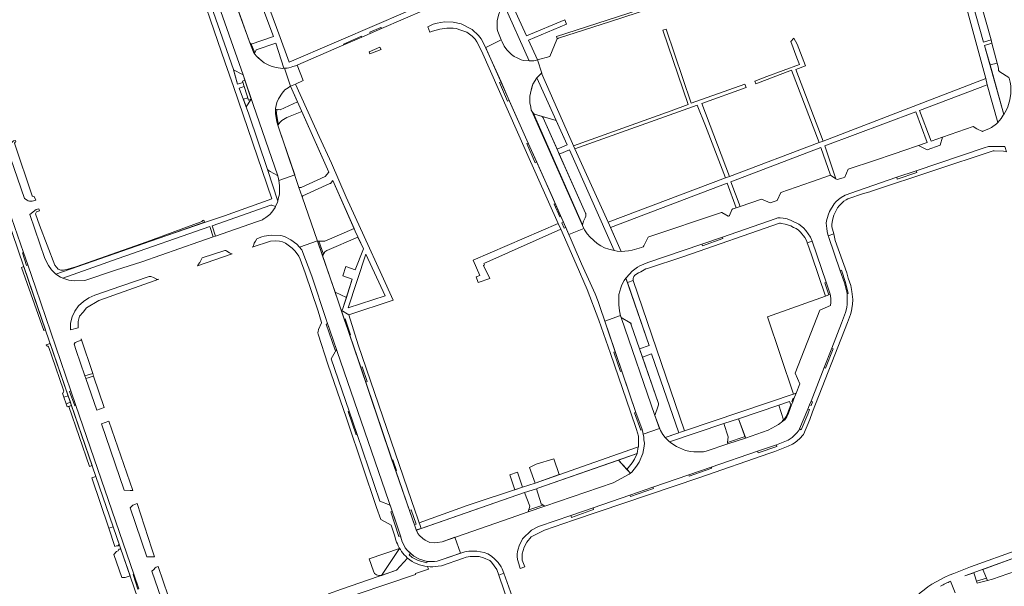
# Model space of a CAD drawing. Header units: metres. Extents: x 209813 to 223847, y 571801 to 587119.
# Tile 41 of 256: x 213779 to 214078, y 573031 to 573203. Entities that reach past the tile are written whole.
import ezdxf

# ---------------------------------------------------------------- set-up
doc = ezdxf.new("R2010")
doc.units = ezdxf.units.M
for name, color, linetype, lineweight in [('B-RO-GR-BEPLANTING_CULTUUR_BOSPLANTSOEN-GV', 8, 'Continuous', 0), ('B-RO-GR-BEPLANTING_CULTUUR_HEESTERS-GV', 8, 'Continuous', 0), ('B-RO-GR-BEPLANTING_CULTUUR_ROOS-GV', 8, 'Continuous', 0), ('B-RO-GR-BEPLANTING_CULTUUR_VASTE PLANTENVAK-GV', 8, 'Continuous', 0), ('B-RO-GR-HAAG-GV', 8, 'Continuous', 0), ('B-RO-OG-TERREIN_CULTUURSCHEIDING-GV', 8, 'Continuous', 0), ('B-RO-OG-WEG-GV', 8, 'Continuous', 0), ('B-RO-VH-VERHARDING_OPEN-GV', 8, 'Continuous', 0), ('B-RO-VH-VERHARDING_STRAATBAKSTEEN-GV', 8, 'Continuous', 0), ('B-RO-VH-VERHARDING_TEGEL-GV', 8, 'Continuous', 0)]:
    doc.layers.add(name, color=color, linetype=linetype, lineweight=lineweight)

msp = doc.modelspace()

# ---------------------------------------------------------------- linework, layer by layer
at = {"layer": 'B-RO-GR-BEPLANTING_CULTUUR_BOSPLANTSOEN-GV', "flags": 128}
for points in [[(213935.513, 573068.211), (213933.523, 573067.25), (213935.144, 573062.495), (213942.501, 573065.072), (213940.836, 573069.826)], [(213931.319, 573061.267), (213929.831, 573065.812), (213927.514, 573065.053), (213929.02, 573060.506)]]:
    msp.add_lwpolyline(points, close=True, dxfattribs=at)
at = {"layer": 'B-RO-GR-BEPLANTING_CULTUUR_HEESTERS-GV', "flags": 128}
for points in [[(213924.902, 573197.158), (213925.141, 573196.543), (213925.779, 573195.217), (213926.583, 573194.117), (213928.003, 573192.751), (213928.842, 573192.157), (213929.706, 573191.677), (213930.914, 573191.121), (213931.691, 573190.897), (213933.391, 573190.79), (213925.566, 573208.193), (213925.104, 573207.408), (213924.108, 573205.036), (213923.805, 573203.846), (213923.648, 573202.952), (213923.662, 573200.465), (213923.852, 573199.702)], [(214077.549, 573174.546), (214078.366, 573175.89), (214078.824, 573176.861), (214079.392, 573178.995), (214079.701, 573180.924), (214079.69, 573183.183), (214079.497, 573184.281), (214079.167, 573185.521), (214079.125, 573185.769), (214076.332, 573187.474), (214076.148, 573187.64), (214075.989, 573187.899), (214075.994, 573188.248), (214075.952, 573188.552), (214075.545, 573190.127), (214073.386, 573189.598)], [(213941.573, 573172.646), (213935.695, 573185.593), (213934.526, 573183.768), (213934.031, 573182.168), (213933.729, 573181.023), (213933.547, 573180.038), (213933.524, 573179.002), (213933.595, 573178.057), (213933.888, 573176.739), (213933.984, 573175.862), (213934.137, 573175.49), (213934.696, 573174.764), (213935.014, 573174.573)], [(213852.574, 573142.669), (213853.063, 573142.958), (213853.369, 573143.227), (213854.163, 573143.785), (213854.609, 573144.166), (213855.2, 573144.867), (213856.151, 573146.25), (213856.297, 573146.582), (213855.222, 573146.915), (213854.877, 573146.923), (213837.085, 573140.709), (213838.094, 573137.575), (213850.553, 573141.839), (213852.318, 573142.537)], [(213837.335, 573137.313), (213836.345, 573140.518), (213808.508, 573130.797), (213791.652, 573124.794), (213793.559, 573124.166), (213795.081, 573123.915), (213798.354, 573124.066), (213807.696, 573127.235), (213815.69, 573129.764), (213832.972, 573135.805)], [(213786.452, 573109.031), (213779.857, 573128.287), (213779.16, 573128.039), (213785.928, 573108.854)], [(213876.646, 573115.222), (213877.845, 573118.93), (213874.407, 573120.471), (213876.253, 573115.095)], [(213993.78, 573074.408), (213993.631, 573074.851), (213993.862, 573076.576), (213992.535, 573080.565), (213976.037, 573075.039), (213976.319, 573074.8), (213977.363, 573074.155), (213978.11, 573073.586), (213980.893, 573072.443), (213982.428, 573072.087), (213983.415, 573071.996), (213985.442, 573072.021), (213986.339, 573072.024), (213987.103, 573072.191)], [(213963.065, 573066.644), (213964.697, 573068.657), (213965.366, 573069.747), (213966.21, 573071.501), (213960.492, 573069.512)], [(213808.786, 573043.987), (213806.972, 573049.263), (213805.682, 573048.825), (213807.453, 573043.276), (213807.977, 573043.43), (213808.458, 573043.399)], [(213809.319, 573042.437), (213808.673, 573042.437), (213808.479, 573041.956), (213807.981, 573041.69), (213807.198, 573040.852), (213809.593, 573033.839), (213810.597, 573033.837), (213812.102, 573034.343)], [(214083.462, 573036.539), (214082.242, 573040.275), (214071.217, 573036.283), (214072.576, 573032.932), (214074.15, 573033.27)]]:
    msp.add_lwpolyline(points, close=True, dxfattribs=at)
for points in [[(214061.412, 573032.7), (214062.803, 573029.168)], [(214069.476, 573032.062), (214068.434, 573035.275), (214065.765, 573034.309)]]:
    msp.add_lwpolyline(points, dxfattribs=at)
at = {"layer": 'B-RO-GR-BEPLANTING_CULTUUR_ROOS-GV', "flags": 128}
for points in [[(213849.831, 573193.117), (213850.019, 573192.79), (213850.513, 573192.249), (213852.228, 573190.692), (213852.816, 573190.219), (213854.456, 573189.4), (213855.323, 573189.082), (213856.537, 573188.779), (213858.395, 573188.508), (213858.88, 573188.566), (213856.355, 573196.195), (213850.47, 573194.153), (213850.041, 573193.24)], [(213845.842, 573186.902), (213843.949, 573187.883), (213843.629, 573187.982), (213843.563, 573188.121), (213844.802, 573183.757), (213846.378, 573184.205), (213846.23, 573184.661), (213847.017, 573184.916), (213846.582, 573186.213), (213846.52, 573186.514), (213846.361, 573186.633)], [(213862.937, 573178.389), (213860.838, 573183.066), (213860.691, 573183.002), (213860.175, 573182.599), (213859.172, 573182), (213858.276, 573181.007), (213857.201, 573179.258), (213856.671, 573178.188), (213856.286, 573176.355), (213856.28, 573176.084), (213857.087, 573176.047), (213857.768, 573175.962)], [(213848.955, 573179.137), (213848.098, 573178.891), (213847.881, 573179.562), (213846.609, 573179.122), (213847.398, 573176.844)], [(213853.85, 573157.764), (213856.968, 573148.157), (213857.152, 573148.829), (213857.485, 573150.341), (213857.559, 573152.687), (213857.448, 573153.887), (213857.09, 573155.437), (213856.918, 573155.947), (213854.689, 573157.193), (213854.122, 573157.551)], [(213962.773, 573124.822), (213962.258, 573124.023), (213961.538, 573122.704), (213961.175, 573121.86), (213960.623, 573119.824), (213960.623, 573116.693), (213960.837, 573114.893), (213961.147, 573113.298), (213961.321, 573112.857), (213964.161, 573111.16), (213964.317, 573110.926), (213964.379, 573110.603), (213966.925, 573103.297), (213969.789, 573104.361)], [(213970.56, 573101.766), (213967.79, 573100.816), (213972.714, 573086.687), (213972.706, 573086.319), (213972.507, 573085.679), (213971.505, 573083.008), (213973.268, 573078.435), (213973.933, 573077.246), (213974.709, 573076.317), (213978.802, 573077.806)]]:
    msp.add_lwpolyline(points, close=True, dxfattribs=at)
at = {"layer": 'B-RO-GR-BEPLANTING_CULTUUR_VASTE PLANTENVAK-GV', "flags": 128}
for points in [[(214073.692, 573197.218), (214067.259, 573220.172), (214064.923, 573219.56), (214071.434, 573196.485)], [(214073.972, 573196.213), (214071.75, 573195.511), (214073.386, 573189.598), (214075.545, 573190.127)], [(213941.573, 573172.646), (213937.369, 573173.854), (213937.592, 573173.503), (213941.845, 573163.944), (213944.913, 573165.29)], [(213950.022, 573139.851), (213950.215, 573139.458), (213950.994, 573138.289), (213951.914, 573137.187), (213953.991, 573135.346), (213955.149, 573134.607), (213956.309, 573133.983), (213957.542, 573133.541), (213959.222, 573133.129), (213945.588, 573163.76), (213942.517, 573162.429), (213950.465, 573144.562), (213950.6, 573144.398), (213950.582, 573143.593), (213950.41, 573143.09), (213949.903, 573142.042), (213949.534, 573140.969), (213949.598, 573140.714)], [(213878.377, 573115.782), (213889.603, 573119.41), (213883.763, 573132.082)]]:
    msp.add_lwpolyline(points, close=True, dxfattribs=at)
for points in [[(213893.991, 573042.671), (213888.479, 573034.445)], [(213888.479, 573034.445), (213893.055, 573036.025), (213896.456, 573039.713)]]:
    msp.add_lwpolyline(points, dxfattribs=at)
at = {"layer": 'B-RO-GR-HAAG-GV', "flags": 128}
msp.add_lwpolyline([(213941.852, 573197.601), (213941.988, 573197.529), (213942.268, 573197.684), (213958.117, 573202.731), (213982.339, 573210.805), (213982.156, 573211.367), (213941.665, 573198.176)], close=True, dxfattribs=at)
at = {"layer": 'B-RO-OG-TERREIN_CULTUURSCHEIDING-GV', "flags": 128}
for points in [[(213843.982, 573208.881), (213848.56, 573196.052), (213848.795, 573196.153), (213848.926, 573195.848), (213855.662, 573198.167), (213850.645, 573211.789), (213844.404, 573209.32), (213844.495, 573209.056)], [(214058.938, 573167.603), (214068.319, 573170.827), (214069.403, 573170.112), (214071.094, 573169.353), (214071.255, 573169.408), (214073.014, 573170.173), (214073.859, 573170.579), (214075.367, 573171.697), (214075.722, 573172.101), (214072.568, 573183.549), (214051.997, 573175.714), (214055.542, 573166.436)], [(213862.283, 573155.702), (213863.425, 573152.35), (213864.066, 573152.337), (213871.413, 573155.673), (213872.547, 573156.983), (213864.254, 573175.456), (213859.772, 573173.545), (213858.257, 573172.702), (213857.723, 573172.138), (213856.996, 573171.251)], [(214028.732, 573155.263), (214029.273, 573155.422), (214030.301, 573157.908), (214038.253, 573160.529), (214044.318, 573162.579), (214054.319, 573166.016), (214050.85, 573175.359), (214023.228, 573164.976), (214026.584, 573154.95), (214026.917, 573154.728)], [(214008.768, 573148.407), (214009.821, 573150.825), (214019.106, 573154.005), (214024.947, 573156.043), (214022.031, 573164.506), (213994.594, 573154.085), (213997.472, 573146.591), (214003.943, 573148.81), (214006.608, 573147.615)], [(213869.05, 573136.004), (213871.328, 573135.972), (213880.167, 573139.851), (213873.687, 573154.426), (213873.046, 573153.52), (213872.815, 573153.502), (213864.631, 573149.769), (213864.395, 573149.501)], [(213967.986, 573134.324), (213968.223, 573134.618), (213969.523, 573137.213), (213969.709, 573137.301), (213991.486, 573144.67), (213991.672, 573144.758), (213991.878, 573144.708), (213993.81, 573143.583), (213993.971, 573143.603), (213994.134, 573143.691), (213994.229, 573143.827), (213994.98, 573145.514), (213995.03, 573145.674), (213995.195, 573145.855), (213995.379, 573145.874), (213996.26, 573146.176), (213993.524, 573153.603), (213958.034, 573140.183), (213961.315, 573132.909), (213963.586, 573133.086), (213964.625, 573133.247), (213967.522, 573134.127)], [(213881.36, 573137.252), (213871.934, 573133.227), (213871.334, 573132.796), (213870.984, 573132.299), (213870.586, 573131.551), (213874.407, 573120.471), (213877.845, 573118.93), (213879.621, 573124.425), (213876.781, 573125.432), (213877.705, 573128.355), (213880.544, 573127.332), (213883.006, 573133.711)], [(214024.873, 573119.906), (214023.443, 573119.286), (214005.814, 573113.057), (214013.67, 573089.566), (214014.514, 573089.852), (214015.623, 573092.63), (214014.181, 573095.914), (214021.67, 573115.061), (214024.885, 573116.473), (214025.044, 573117.414), (214025.054, 573117.897), (214024.996, 573118.382), (214024.975, 573119.51)], [(214010.461, 573081.314), (214010.334, 573081.488), (214010.625, 573081.699), (214009.208, 573086.136), (213996.967, 573082.023), (213999.116, 573076.197), (214005.981, 573078.634), (214008.262, 573079.758), (214009.149, 573080.314)], [(213938.089, 573055.477), (213958.879, 573062.616), (213963.769, 573065.179), (213964.112, 573065.477), (213960.492, 573069.512), (213935.968, 573060.967), (213935.564, 573060.766), (213936.996, 573056.186)], [(213899.117, 573048.168), (213899.567, 573047.236), (213900.059, 573046.581), (213901.051, 573045.638), (213901.799, 573045.115), (213903.234, 573044.439), (213904.752, 573044.382), (213905.467, 573044.436), (213906.969, 573044.702), (213927.637, 573051.888), (213933.093, 573053.762), (213933.545, 573055.521), (213931.927, 573059.62)]]:
    msp.add_lwpolyline(points, close=True, dxfattribs=at)
for points in [[(213927.125, 573210.502), (213932.549, 573198.426), (213944.169, 573203.3), (213944.74, 573201.937), (213933.154, 573197.078), (213935.854, 573191.067), (213939.684, 573192.171), (213941.776, 573197.304), (213941.852, 573197.601), (213941.665, 573198.176), (213982.156, 573211.367)], [(213888.479, 573034.445), (213893.991, 573042.671), (213884.794, 573039.523), (213886.057, 573035.759)]]:
    msp.add_lwpolyline(points, dxfattribs=at)
at = {"layer": 'B-RO-OG-TERREIN_CULTUURSCHEIDING-GV'}
msp.add_lwpolyline([(213886.057, 573035.759, 0.4106333), (213888.499, 573034.451)], format="xyb", dxfattribs=at)
at = {"layer": 'B-RO-OG-WEG-GV', "flags": 128}
for points in [[(213774.777, 573164.302), (213780.008, 573148.98), (213780.825, 573148.433), (213781.189, 573148.241), (213781.509, 573148.142), (213782.338, 573148.124), (213783.48, 573148.492), (213782.936, 573149.614), (213782.499, 573149.646), (213782.34, 573149.742), (213777.049, 573165.791), (213777.222, 573166.083), (213777.44, 573166.195), (213777.294, 573166.625), (213776.702, 573166.485), (213775.358, 573165.042)], [(213834.773, 573141.759), (213834.541, 573142.381), (213834.236, 573142.275), (213833.897, 573141.94), (213833.451, 573141.739), (213817.207, 573135.826), (213795.658, 573128.215), (213793.229, 573127.483), (213791.931, 573127.204), (213791.097, 573127.204), (213790.317, 573127.53), (213789.765, 573128.082), (213789.273, 573128.765), (213784.619, 573140.855), (213783.431, 573144.323), (213783.724, 573144.881), (213784.296, 573145.122), (213784.614, 573145.22), (213784.397, 573145.847), (213783.603, 573145.602), (213781.667, 573144.122), (213786.229, 573130.76), (213787.292, 573128.584), (213788.213, 573127.286), (213789.589, 573125.983), (213823.022, 573137.612)], [(213817.888, 573125.272), (213809.315, 573122.34), (213801.394, 573119.578), (213799.597, 573118.797), (213797.991, 573117.685), (213796.49, 573116.374), (213795.335, 573114.769), (213794.477, 573113.013), (213794.045, 573111.112), (213793.977, 573109.077), (213796.338, 573109.701), (213796.308, 573111.567), (213796.747, 573113.259), (213797.863, 573114.421), (213798.922, 573115.775), (213802.638, 573118.017), (213805.744, 573119.142), (213820.845, 573124.471), (213820.544, 573124.408), (213820.291, 573124.414), (213820.108, 573124.441), (213819.244, 573124.966), (213818.697, 573125.186), (213818.399, 573125.261)], [(213795.762, 573102.837), (213798.411, 573095.086), (213800.794, 573095.836), (213797.289, 573106.346), (213797.304, 573105.977), (213795.47, 573105.258), (213795.119, 573104.721)], [(213798.699, 573094.243), (213801.983, 573084.633), (213804.265, 573085.478), (213801.051, 573095.035)], [(213793.521, 573085.784), (213799.804, 573067.526), (213800.601, 573067.801), (213794.338, 573086.051)], [(213803.409, 573080.461), (213810.298, 573060.367), (213812.191, 573060.223), (213812.912, 573060.263), (213805.705, 573081.282)], [(213801.728, 573064.517), (213800.512, 573064.078), (213805.682, 573048.825), (213806.972, 573049.263)], [(213812.145, 573054.987), (213817.255, 573040.104), (213819.564, 573040.138), (213818.731, 573042.535), (213814.221, 573056.276), (213812.992, 573055.805)], [(213823.695, 573028.248), (213820.601, 573037.153), (213820.067, 573036.996), (213819.716, 573036.728), (213819.338, 573036.276), (213818.75, 573035.749), (213821.58, 573027.506)]]:
    msp.add_lwpolyline(points, close=True, dxfattribs=at)
for points in [[(213792.011, 573088.585), (213793.32, 573089.018), (213787.85, 573104.959), (213786.578, 573104.51), (213786.693, 573104.17)], [(213787.414, 573103.694), (213788.379, 573101.096), (213791.91, 573090.701)], [(213791.585, 573089.802), (213792.011, 573088.585)]]:
    msp.add_lwpolyline(points, dxfattribs=at)
at = {"layer": 'B-RO-OG-WEG-GV'}
for points in [[(213786.693, 573104.17, -0.3877897), (213787.414, 573103.694)], [(213791.91, 573090.701, -0.371181), (213791.585, 573089.802)]]:
    msp.add_lwpolyline(points, format="xyb", dxfattribs=at)
at = {"layer": 'B-RO-VH-VERHARDING_OPEN-GV', "flags": 128}
msp.add_lwpolyline([(213998.885, 573183.747), (213982.621, 573177.943), (213974.997, 573200.458), (213973.939, 573200.118), (213981.673, 573177.517), (213976.471, 573175.662), (213946.819, 573165.006), (213947.223, 573164.082), (213984.432, 573177.384), (213986.981, 573171.079), (213993.008, 573155.248), (213994.213, 573155.613), (213985.799, 573177.876), (213999.284, 573182.686)], close=True, dxfattribs=at)
at = {"layer": 'B-RO-VH-VERHARDING_STRAATBAKSTEEN-GV', "flags": 128}
for points in [[(213828.7, 573237.151), (213846.52, 573186.514), (213846.582, 573186.213), (213849.498, 573177.517), (213856.962, 573155.854), (213857.09, 573155.437), (213857.306, 573154.495), (213862.128, 573156.158), (213857.39, 573170.07), (213856.656, 573172.272), (213856.251, 573174.767), (213856.286, 573176.355), (213856.671, 573178.188), (213857.201, 573179.258), (213858.276, 573181.007), (213859.172, 573182), (213860.175, 573182.599), (213860.691, 573183.002), (213860.838, 573183.066)], [(213859.04, 573188.567), (213858.88, 573188.566), (213858.395, 573188.508), (213856.537, 573188.779), (213855.323, 573189.082), (213854.456, 573189.4), (213852.816, 573190.219), (213851.032, 573191.755), (213850.513, 573192.249), (213850.019, 573192.79), (213849.642, 573193.443), (213848.352, 573196.555), (213833.369, 573238.807)], [(213754.516, 573202.403), (213783.121, 573118.739), (213801.728, 573064.517), (213822.763, 573003.318), (213835.602, 572965.76)], [(213934.137, 573175.49), (213933.984, 573175.862), (213933.888, 573176.739), (213933.595, 573178.057), (213933.524, 573179.002), (213933.547, 573180.038), (213933.729, 573181.023), (213934.228, 573182.762), (213934.526, 573183.768), (213935.718, 573185.629), (213936.614, 573186.576), (213937.212, 573187.089), (213935.854, 573191.067), (213935.328, 573190.909), (213934.82, 573190.828), (213933.391, 573190.79), (213931.691, 573190.897), (213930.914, 573191.121), (213929.706, 573191.677), (213928.842, 573192.157), (213928.003, 573192.751), (213926.583, 573194.117), (213925.779, 573195.217), (213925.141, 573196.543), (213924.902, 573197.158), (213920.158, 573194.852), (213920.551, 573194.043), (213932.237, 573167.614), (213940.334, 573149.619), (213945.415, 573138.014), (213950.022, 573139.851), (213949.53, 573140.785)], [(213949.534, 573140.969), (213949.903, 573142.042), (213950.41, 573143.09), (213950.582, 573143.593), (213950.6, 573144.398), (213950.465, 573144.562), (213937.592, 573173.503), (213937.369, 573173.854), (213935.014, 573174.573), (213934.696, 573174.764)], [(213814.457, 573030.251), (213813.011, 573034.695), (213813.301, 573034.802), (213795.669, 573086.098), (213795.295, 573085.96), (213793.667, 573090.353), (213794.145, 573090.53), (213783.436, 573121.685), (213781.005, 573128.797), (213780.616, 573128.659), (213779.391, 573132.509), (213779.707, 573132.596), (213774.308, 573148.394)], [(213971.505, 573083.008), (213972.606, 573085.976), (213972.706, 573086.319), (213972.714, 573086.687), (213964.379, 573110.603), (213964.204, 573111.021), (213964.047, 573111.186), (213961.321, 573112.857)], [(213896.456, 573039.713), (213893.055, 573036.025), (213876.311, 573030.277)], [(213876.311, 573030.277), (213872.419, 573028.902), (213872.661, 573027.46), (213872.248, 573026.211), (213872.403, 573025.769), (213898.883, 573034.76), (213898.808, 573035), (213902.784, 573036.345), (213902.523, 573037.117)]]:
    msp.add_lwpolyline(points, dxfattribs=at)
for points in [[(213862.401, 573183.746), (213864.73, 573184.789), (213862.885, 573189.495), (213862.371, 573189.272), (213861.561, 573189.06), (213861.026, 573188.841), (213860.401, 573188.648), (213859.801, 573188.569), (213859.04, 573188.567), (213860.838, 573183.066)], [(213934.137, 573175.49), (213949.53, 573140.785), (213949.534, 573140.969), (213934.696, 573174.764)], [(213891.766, 573053.977), (213893.869, 573047.684), (213894.446, 573045.692), (213894.814, 573044.625), (213895.301, 573043.762), (213895.718, 573042.832), (213896.323, 573042.082), (213897.7, 573040.832), (213898.378, 573040.265), (213900.016, 573039.4), (213902.371, 573038.703), (213904.581, 573038.678), (213905.458, 573038.819), (213906.639, 573039.139), (213912.469, 573041.188), (213910.773, 573046.025), (213906.969, 573044.702), (213905.467, 573044.436), (213904.752, 573044.382), (213903.234, 573044.439), (213901.799, 573045.115), (213901.051, 573045.638), (213900.059, 573046.581), (213899.567, 573047.236), (213899.061, 573048.283), (213898.691, 573049.258), (213891.465, 573070.225), (213881.657, 573099.352), (213874.109, 573121.34), (213869.023, 573136.082), (213863.583, 573134.205), (213864.284, 573133.427), (213867.304, 573125.383), (213871.699, 573112.255), (213871.804, 573111.815), (213871.937, 573111.559)], [(213967.655, 573078.754), (213968.026, 573077.39), (213972.995, 573079.088), (213971.505, 573083.008), (213961.321, 573112.857), (213961.127, 573113.403), (213956.381, 573111.697), (213959.265, 573103.12), (213962.14, 573094.655), (213965.808, 573083.982)]]:
    msp.add_lwpolyline(points, close=True, dxfattribs=at)
at = {"layer": 'B-RO-VH-VERHARDING_STRAATBAKSTEEN-GV'}
msp.add_lwpolyline([(213902.523, 573037.117, -0.1510436), (213896.456, 573039.713)], format="xyb", dxfattribs=at)
at = {"layer": 'B-RO-VH-VERHARDING_TEGEL-GV', "flags": 128}
for points in [[(213888.502, 573200.606), (213901.644, 573206.307), (213900.968, 573207.866), (213887.814, 573202.154), (213860.416, 573190.397), (213857.291, 573198.982), (213852.473, 573212.232), (213850.626, 573217.176), (213845.99, 573230.352), (213844.456, 573234.874), (213838.784, 573249.999), (213837.742, 573252.954), (213832.601, 573267.223), (213822.545, 573295.527), (213845.145, 573305.824), (213858.094, 573311.615), (213864, 573314.293), (213864.161, 573314.29)], [(213839.425, 573305.283), (213821.714, 573297.525), (213820.379, 573301.971), (213820.127, 573301.749), (213819.065, 573300.575), (213818.663, 573299.982), (213829.216, 573271.326), (213831.016, 573266.314), (213836.1, 573252.621), (213837.625, 573247.685), (213842.471, 573234.665), (213844.187, 573229.977), (213848.848, 573216.939), (213850.645, 573211.789), (213855.662, 573198.167), (213848.926, 573195.848)], [(213846.378, 573184.205), (213844.802, 573183.757), (213843.518, 573188.191), (213831.332, 573223.24), (213827.665, 573233.357), (213827.535, 573233.728), (213827.144, 573234.007), (213824.58, 573241.675), (213826.236, 573242.33)], [(213830.755, 573220.031), (213841.03, 573190.157), (213843.565, 573182.988), (213855.151, 573148.896), (213840.849, 573143.748), (213834.993, 573141.837), (213823.022, 573137.612), (213789.589, 573125.983), (213790.964, 573125.059), (213791.652, 573124.794), (213808.508, 573130.797), (213836.345, 573140.518), (213837.335, 573137.313), (213838.094, 573137.575), (213837.085, 573140.709), (213854.877, 573146.923), (213855.222, 573146.915), (213856.297, 573146.582), (213856.902, 573147.914), (213856.968, 573148.157), (213853.85, 573157.764), (213848.168, 573174.623), (213845.225, 573182.551), (213846.78, 573182.963)], [(214063.004, 573218.938), (214072.071, 573185.444)], [(214072.568, 573183.549), (214075.722, 573172.101), (214076.742, 573173.306), (214077.41, 573174.298), (214077.549, 573174.546), (214071.75, 573195.511), (214073.972, 573196.213), (214073.692, 573197.218), (214071.434, 573196.485), (214064.923, 573219.56)], [(213924.816, 573184.397), (213919.714, 573195.765), (213918.785, 573197.489), (213918.024, 573198.472), (213916.064, 573200.38), (213912.74, 573202.064), (213910.243, 573202.603), (213907.666, 573202.614), (213905.449, 573202.294), (213904.221, 573201.93), (213902.618, 573201.171), (213903.224, 573199.512), (213904.037, 573199.839), (213906.191, 573200.459), (213908.315, 573200.735), (213910.272, 573200.761), (213911.282, 573200.646), (213912.035, 573200.33), (213913.246, 573199.958), (213913.816, 573199.693), (213914.456, 573199.471), (213916.042, 573198.332), (213916.965, 573197.414), (213917.477, 573196.597), (213918.843, 573193.85), (213932.547, 573162.911), (213942.202, 573141.43)], [(213849.986, 573193.369), (213850.47, 573194.153), (213856.355, 573196.195), (213858.88, 573188.566), (213859.801, 573188.569), (213860.401, 573188.648), (213861.026, 573188.841), (213861.561, 573189.06), (213862.371, 573189.272), (213877.044, 573195.636), (213876.91, 573195.881), (213882.388, 573198.28)], [(213877.044, 573195.636), (213882.508, 573198.007), (213882.388, 573198.28)], [(213882.508, 573198.007), (213885.075, 573199.12)], [(213958.034, 573140.183), (213993.524, 573153.603), (213996.26, 573146.176), (213997.472, 573146.591), (213994.594, 573154.085), (214022.031, 573164.506), (214024.947, 573156.043), (214026.584, 573154.95), (214023.228, 573164.976), (214050.85, 573175.359), (214054.319, 573166.016), (214051.658, 573165.101), (214054.315, 573163.728), (214058.242, 573165.207), (214058.938, 573167.603), (214055.542, 573166.436), (214051.997, 573175.714), (214072.568, 573183.549), (214072.071, 573185.444), (214022.673, 573166.431)], [(213878.565, 573113.623), (213892.02, 573118.07), (213888.636, 573125.646), (213883.234, 573137.459), (213877.812, 573149.432), (213873.297, 573159.706), (213869.541, 573167.845), (213862.401, 573183.746), (213860.838, 573183.066), (213872.547, 573156.983), (213871.413, 573155.673), (213864.066, 573152.337), (213863.425, 573152.35), (213864.395, 573149.501), (213864.631, 573149.769), (213872.815, 573153.502), (213873.046, 573153.52), (213873.687, 573154.426), (213880.508, 573139.084), (213883.006, 573133.711), (213880.544, 573127.332), (213877.705, 573128.355), (213876.781, 573125.432), (213879.621, 573124.425), (213876.646, 573115.222), (213876.253, 573115.095)], [(213933.045, 573165.818), (213927.326, 573178.722)], [(214021.474, 573165.971), (213994.213, 573155.613), (213993.008, 573155.248), (213957.357, 573141.832)], [(214025.887, 573138.215), (214025.365, 573140.37), (214025.376, 573141.092), (214025.536, 573142.37), (214025.932, 573143.902), (214027.014, 573146.098), (214027.514, 573146.789), (214028.009, 573147.2), (214028.459, 573147.706), (214028.979, 573148.164), (214029.707, 573148.549), (214030.154, 573148.844), (214034.93, 573150.448), (214036.848, 573150.954), (214037.645, 573151.291), (214074.331, 573163.444), (214074.658, 573163.486), (214077.498, 573163.372), (214078.404, 573163.195), (214077.916, 573164.786), (214072.883, 573164.809), (214071.574, 573164.395), (214050.947, 573157.417)], [(213941.293, 573147.429), (213935.676, 573159.971)], [(214045.041, 573155.419), (214033.158, 573151.348), (214029.377, 573150.027), (214028.164, 573149.317), (214027.344, 573148.668), (214026.569, 573147.948), (214026.002, 573147.316), (214024.64, 573145.021), (214024.178, 573143.927), (214023.68, 573142.211), (214023.641, 573141.499), (214023.767, 573139.884), (214023.907, 573138.915), (214024.241, 573137.67)], [(213943.777, 573141.756), (213943.003, 573143.524)], [(213959.513, 573102.39), (213954.384, 573117.66), (213953.469, 573120.028), (213951.862, 573123.332), (213949.319, 573129.096), (213944.464, 573140.185)], [(213964.974, 573124.032), (213964.989, 573124.699), (213965.041, 573124.952), (213965.16, 573125.133), (213965.21, 573125.316), (213965.471, 573125.656), (213966.545, 573126.368), (213967.336, 573126.742), (213968.806, 573127.631), (213969.291, 573127.712), (213980.398, 573131.403), (214009.461, 573141.466), (214009.783, 573141.459), (214010.059, 573141.43), (214011.113, 573141.222), (214012.896, 573140.631), (214013.691, 573140.176), (214014.489, 573139.836), (214015.215, 573139.336), (214015.823, 573138.748), (214017.099, 573137.085), (214017.544, 573136.385), (214017.763, 573135.897), (214017.853, 573135.557)], [(214019.347, 573136.051), (214018.896, 573137.184), (214017.446, 573139.264), (214016.75, 573140.039), (214015.349, 573141.221), (214012.956, 573142.333), (214011.77, 573142.819), (214010.555, 573143.053), (214009.682, 573143.141), (214009.291, 573143.15), (214008.876, 573143.09), (214008.155, 573142.784), (213992.099, 573137.256)], [(213872.143, 573110.962), (213871.937, 573111.559), (213871.804, 573111.815), (213871.699, 573112.255), (213867.304, 573125.383), (213864.284, 573133.427), (213862.765, 573135.102), (213860.999, 573136.453), (213859.019, 573137.44), (213857.944, 573137.763), (213854.999, 573137.851), (213852.866, 573137.527), (213852.11, 573137.316), (213850.787, 573136.793), (213850.623, 573136.681), (213850.229, 573136.023)], [(213945.981, 573052.688), (213936.512, 573049.368), (213935.77, 573049.131), (213934.093, 573048.224), (213931.386, 573045.522), (213930.373, 573043.403), (213930.029, 573042.421), (213929.876, 573041.757), (213929.742, 573040.885), (213929.727, 573040.218), (213929.868, 573039.317), (213930.184, 573037.952), (213930.669, 573036.509), (213932.074, 573037.067), (213931.281, 573039.062), (213931.23, 573041.007), (213931.818, 573043.028), (213932.637, 573044.563), (213933.992, 573046.225), (213938.075, 573048.228), (213946.82, 573051.258), (213984.876, 573064.138), (214006.47, 573071.557), (214008, 573072.053), (214012.02, 573073.759), (214013.39, 573074.328), (214014.139, 573074.864), (214015.475, 573075.939), (214016.678, 573077.27), (214018.619, 573081.785), (214019.477, 573084.16), (214030.065, 573111.295), (214031.039, 573113.714), (214031.316, 573114.812), (214031.492, 573116.238), (214031.618, 573116.818), (214031.687, 573118.308), (214031.445, 573120.711), (214031.124, 573122.556), (214030.32, 573124.804), (214029.901, 573126.371), (214026.373, 573136.208), (214025.887, 573138.215), (214024.241, 573137.67), (214024.311, 573137.41), (214027.881, 573127.036)], [(213942.955, 573139.666), (213947.659, 573128.995), (213950.99, 573121.371), (213954.489, 573111.995), (213958.064, 573101.903), (213964.142, 573084.206), (213966.002, 573078.779), (213966.557, 573076.81), (213966.589, 573075.129), (213966.554, 573073.542)], [(213850.229, 573136.023), (213849.835, 573135.364), (213849.612, 573134.678), (213849.396, 573134.269), (213849.233, 573134.157), (213854.797, 573135.968), (213856.249, 573136.074), (213857.538, 573136.046), (213858.406, 573135.773), (213859.341, 573135.361), (213861.357, 573133.867), (213862.258, 573132.995), (213863.353, 573131.475), (213863.815, 573130.521), (213865.265, 573126.346), (213869.221, 573114.703), (213870.297, 573111.342), (213870.317, 573111.181), (213869.375, 573109.176), (213869.247, 573108.603), (213869.126, 573108.307), (213869.122, 573108.145), (213869.227, 573107.706), (213872.227, 573098.64), (213877.828, 573082.265), (213878.237, 573080.99), (213887.034, 573055.062), (213888.291, 573051.488), (213891.428, 573049.763), (213892.551, 573046.378), (213892.783, 573045.429), (213893.064, 573044.594), (213893.332, 573044.021)], [(213985.841, 573135.101), (213969.422, 573129.482), (213967.006, 573128.476), (213966.238, 573128.079), (213965.466, 573127.543), (213964.716, 573126.915), (213962.902, 573125.022), (213962.773, 573124.822), (213963.247, 573123.44)], [(214023.637, 573123.524), (214019.347, 573136.051), (214017.853, 573135.557), (214017.997, 573135.017), (214018.479, 573133.924), (214019.209, 573131.514), (214023.443, 573119.286), (214024.425, 573119.712)], [(213980.541, 573078.366), (213964.974, 573124.032), (213963.247, 573123.44), (213969.789, 573104.361), (213966.925, 573103.297), (213967.79, 573100.816), (213970.56, 573101.766), (213978.802, 573077.806)], [(214029.959, 573120.068), (214029.999, 573118.755), (214029.959, 573116.914), (214029.844, 573115.881), (214029.465, 573114.347), (214028.219, 573111.083), (214025.293, 573103.461)], [(213898.482, 573049.865), (213899.061, 573048.283), (213900.546, 573048.667), (213897.624, 573057.223), (213881.403, 573104.537), (213878.565, 573113.623), (213876.253, 573115.095), (213877.197, 573112.346)], [(213878.87, 573107.471), (213882.216, 573097.691)], [(213878.646, 573084.382), (213873.185, 573100.295), (213874.856, 573103.082)], [(213965.808, 573083.982), (213961.509, 573096.514)], [(214023.01, 573097.598), (214019.033, 573087.386)], [(213883.721, 573093.221), (213891.708, 573069.519)], [(214013.824, 573088.157), (214014.514, 573089.852), (213980.541, 573078.366), (213974.709, 573076.317), (213975.483, 573075.509), (213976.037, 573075.039), (213992.535, 573080.565)], [(213792.695, 573086.635), (213793.048, 573085.629), (213794.338, 573086.051), (213793.991, 573087.064)], [(214013.031, 573086.236), (214013.44, 573087.226)], [(213996.967, 573082.023), (214009.208, 573086.136)], [(214010.625, 573081.699), (214010.334, 573081.488), (214010.461, 573081.314), (214011.003, 573081.742), (214011.649, 573082.612), (214012.156, 573083.71), (214012.569, 573084.845), (214013.031, 573086.236), (214012.828, 573086.233)], [(214018.589, 573086.244), (214018.076, 573084.994)], [(213998.95, 573076.679), (213996.967, 573082.023), (213992.535, 573080.565), (213993.862, 573076.576), (213993.631, 573074.851)], [(213966.21, 573071.501), (213965.366, 573069.747), (213964.697, 573068.657), (213963.065, 573066.644), (213964.112, 573065.477), (213964.52, 573065.83), (213965.986, 573067.616), (213966.796, 573068.841), (213967.89, 573071.487), (213968.307, 573073.71), (213968.374, 573074.63), (213968.259, 573075.691), (213968.252, 573076.428), (213967.655, 573078.754)], [(214015.46, 573078.942), (214015.278, 573078.521), (214014.615, 573077.684), (214013.931, 573076.917), (214013.32, 573076.378), (214012.058, 573075.508), (214008.485, 573074.138)], [(213891.766, 573053.977), (213891.15, 573055.764), (213887.996, 573057.05), (213881.095, 573077.255)], [(213900.546, 573048.667), (213931.927, 573059.62), (213935.564, 573060.766), (213935.963, 573060.981), (213966.21, 573071.501), (213966.531, 573073.519), (213965.997, 573073.301), (213935.144, 573062.495), (213931.319, 573061.267), (213914.578, 573055.721), (213899.915, 573050.474)], [(214002.776, 573072.156), (213988.665, 573067.323)], [(213892.842, 573066.229), (213897.001, 573054.163)], [(213981.84, 573064.987), (213970.986, 573061.269)], [(214135.035, 573061.024), (214111.433, 573052.695), (214108.917, 573051.821), (214082.138, 573042.304), (214067.491, 573037.078), (214062.365, 573035.034)], [(213963.941, 573058.851), (213952.776, 573055.019)], [(214065.765, 573034.309), (214082.242, 573040.275), (214109.979, 573050.149), (214111.115, 573046.801)], [(213896.948, 573040.736), (213897.351, 573041.162), (213896.323, 573042.082), (213895.718, 573042.832), (213895.301, 573043.762), (213894.814, 573044.625), (213894.234, 573046.465)], [(213925.686, 573035.133), (213925.178, 573036.428), (213924.848, 573037.103), (213923.932, 573038.366), (213923.573, 573038.788), (213923.347, 573038.978), (213922.988, 573039.4), (213921.948, 573040.251), (213920.859, 573040.989), (213919.742, 573041.451), (213917.518, 573041.868), (213915.009, 573041.854), (213913.807, 573041.628), (213906.639, 573039.139), (213905.458, 573038.819), (213904.581, 573038.678), (213902.371, 573038.703)], [(213896.948, 573040.736), (213897.837, 573039.897), (213899.68, 573039.026), (213902.325, 573038.236), (213902.371, 573038.703), (213900.016, 573039.4), (213898.378, 573040.265), (213897.351, 573041.162)], [(213905.752, 573037.246), (213906.784, 573037.363), (213913.117, 573039.594), (213914.185, 573040.008), (213915.479, 573040.233), (213918.194, 573040.173), (213919.452, 573039.8), (213921.413, 573038.974), (213921.955, 573038.493), (213923.537, 573036.207), (213924.116, 573034.51)], [(213928.685, 573026.673), (213925.686, 573035.133), (213924.116, 573034.51), (213933.529, 573006.92)], [(214072.576, 573032.932), (214072.3, 573033.612), (214069.278, 573032.674)], [(214069.278, 573032.674), (214069.476, 573032.062)]]:
    msp.add_lwpolyline(points, dxfattribs=at)
for points in [[(213932.549, 573198.426), (213927.125, 573210.502), (213926.471, 573209.91), (213925.566, 573208.193), (213933.391, 573190.79), (213934.82, 573190.828), (213935.328, 573190.909), (213935.854, 573191.067), (213933.154, 573197.078), (213944.74, 573201.937), (213944.169, 573203.3)], [(213888.502, 573200.606), (213888.328, 573200.954), (213884.919, 573199.48), (213885.075, 573199.12)], [(214014.713, 573191.689), (214015.479, 573189.719), (214005.59, 573186.018), (214001.952, 573184.65), (214002.268, 573183.808), (214013.12, 573187.962), (214021.474, 573165.971), (214022.673, 573166.431), (214014.358, 573188.22), (214017.29, 573189.307), (214014.82, 573195.915), (214013.763, 573197.647), (214012.908, 573196.674)], [(213849.831, 573193.117), (213850.041, 573193.24), (213848.795, 573196.153), (213848.56, 573196.052), (213849.642, 573193.443)], [(213887.977, 573194.922), (213884.721, 573193.514), (213884.948, 573192.937), (213888.357, 573194.278)], [(213935.695, 573185.593), (213944.913, 573165.29), (213941.845, 573163.944), (213942.517, 573162.429), (213945.588, 573163.76), (213959.222, 573133.129), (213960.084, 573132.956), (213961.315, 573132.909), (213957.357, 573141.832), (213947.223, 573164.082), (213937.153, 573187.025), (213936.614, 573186.576)], [(213848.945, 573179.165), (213847.017, 573184.916), (213846.23, 573184.661), (213848.098, 573178.891)], [(213927.326, 573178.722), (213924.816, 573184.397), (213924.357, 573184.217), (213926.83, 573178.507)], [(213856.28, 573176.084), (213856.251, 573174.767), (213856.656, 573172.272), (213856.996, 573171.251), (213857.238, 573171.546), (213856.98, 573172.24), (213856.63, 573174.772), (213856.68, 573176.066)], [(213933.045, 573165.818), (213932.654, 573165.657), (213935.208, 573159.779), (213935.676, 573159.971)], [(214050.947, 573157.417), (214045.041, 573155.419), (214045.228, 573154.879), (214051.138, 573156.928)], [(213943.003, 573143.524), (213941.293, 573147.429), (213940.948, 573147.27), (213942.642, 573143.367)], [(213919.804, 573128.795), (213919.629, 573129.244), (213942.955, 573139.666), (213942.202, 573141.43), (213916.36, 573130.275), (213918.332, 573125.575), (213917.22, 573125.211), (213917.889, 573123.436), (213921.373, 573124.71), (213919.498, 573128.65)], [(213943.777, 573141.756), (213943.342, 573141.575), (213944, 573139.992), (213944.464, 573140.185)], [(213992.099, 573137.256), (213985.841, 573135.101), (213986.007, 573134.645), (213992.241, 573136.859)], [(213869.05, 573136.004), (213870.586, 573131.551), (213870.835, 573132.019), (213869.479, 573135.986)], [(213781.005, 573128.797), (213779.707, 573132.596), (213779.391, 573132.509), (213780.616, 573128.659)], [(213840.856, 573133.214), (213834.009, 573130.926), (213833.294, 573129.514), (213832.797, 573128.926), (213832.699, 573128.652), (213832.559, 573128.563), (213843.181, 573132.173), (213842.974, 573132.177), (213842.312, 573132.445), (213841.519, 573133.015), (213841.178, 573133.184)], [(213883.763, 573132.082), (213889.603, 573119.41), (213878.377, 573115.782)], [(214029.959, 573120.068), (214030.323, 573120.098), (214029.489, 573123.486), (214028.257, 573127.194), (214027.881, 573127.036), (214029.225, 573123.306)], [(214024.425, 573119.712), (214024.873, 573119.906), (214023.637, 573123.524), (214023.222, 573123.324)], [(213874.856, 573103.082), (213872.143, 573110.962), (213871.661, 573110.792), (213874.448, 573102.916)], [(213877.197, 573112.346), (213878.87, 573107.471), (213879.122, 573107.562), (213877.488, 573112.444)], [(213959.513, 573102.39), (213959.114, 573102.257), (213961.077, 573096.37), (213961.509, 573096.514)], [(214025.293, 573103.461), (214023.01, 573097.598), (214023.372, 573097.454), (214025.686, 573103.305)], [(213801.051, 573095.035), (213800.794, 573095.836), (213798.411, 573095.086), (213798.699, 573094.243)], [(213882.216, 573097.691), (213883.721, 573093.221), (213884.107, 573093.35), (213882.598, 573097.853)], [(213795.669, 573086.098), (213794.145, 573090.53), (213793.667, 573090.353), (213795.295, 573085.96)], [(213793.32, 573089.018), (213792.011, 573088.585), (213792.695, 573086.635), (213793.991, 573087.064)], [(214009.208, 573086.136), (214010.625, 573081.699), (214010.849, 573081.861), (214011.419, 573082.707), (214011.866, 573083.611), (214012.828, 573086.233), (214012.498, 573087.258)], [(214013.824, 573088.157), (214013.559, 573088.271), (214013.15, 573087.319), (214013.44, 573087.226)], [(214018.589, 573086.244), (214019.009, 573086.064), (214019.491, 573087.19), (214019.033, 573087.386)], [(213878.646, 573084.382), (213878.352, 573084.274), (213880.788, 573077.15), (213881.095, 573077.255)], [(213965.808, 573083.982), (213965.381, 573083.815), (213967.291, 573078.567), (213967.655, 573078.754)], [(214018.076, 573084.994), (214015.46, 573078.942), (214016.011, 573078.702), (214018.082, 573083.449), (214018.568, 573084.819)], [(213999.116, 573076.197), (213998.95, 573076.679), (213993.631, 573074.851), (213993.78, 573074.408)], [(214008.485, 573074.138), (214002.776, 573072.156), (214002.938, 573071.701), (214008.62, 573073.584)], [(213891.708, 573069.519), (213892.842, 573066.229), (213893.097, 573066.322), (213891.901, 573069.589)], [(213981.84, 573064.987), (213981.968, 573064.611), (213988.837, 573066.991), (213988.665, 573067.323)], [(213963.941, 573058.851), (213964.12, 573058.384), (213971.141, 573060.821), (213970.986, 573061.269)], [(213894.234, 573046.465), (213892.791, 573050.999), (213891.766, 573053.977), (213891.339, 573053.776), (213893.756, 573046.31)], [(213897.001, 573054.163), (213898.482, 573049.865), (213898.999, 573050.013), (213897.483, 573054.332)], [(213937.559, 573055.821), (213933.244, 573054.351), (213933.093, 573053.762), (213938.089, 573055.477)], [(213952.776, 573055.019), (213945.981, 573052.688), (213946.215, 573052.045), (213952.965, 573054.498)], [(213813.301, 573034.802), (213813.011, 573034.695), (213814.457, 573030.251), (213814.824, 573030.371)]]:
    msp.add_lwpolyline(points, close=True, dxfattribs=at)
at = {"layer": 'B-RO-VH-VERHARDING_TEGEL-GV'}
for points in [[(213893.332, 573044.021, 0.1185941), (213896.352, 573039.812)], [(213902.523, 573037.117, 0.0721548), (213905.752, 573037.246)], [(214062.365, 573035.034, 0.176915), (214044.691, 573020.23)], [(214058.375, 573031.141, -0.0250299), (214061.412, 573032.7)], [(214069.476, 573032.062, -0.0206484), (214072.576, 573032.932)]]:
    msp.add_lwpolyline(points, format="xyb", dxfattribs=at)

doc.saveas('drawing.dxf')
